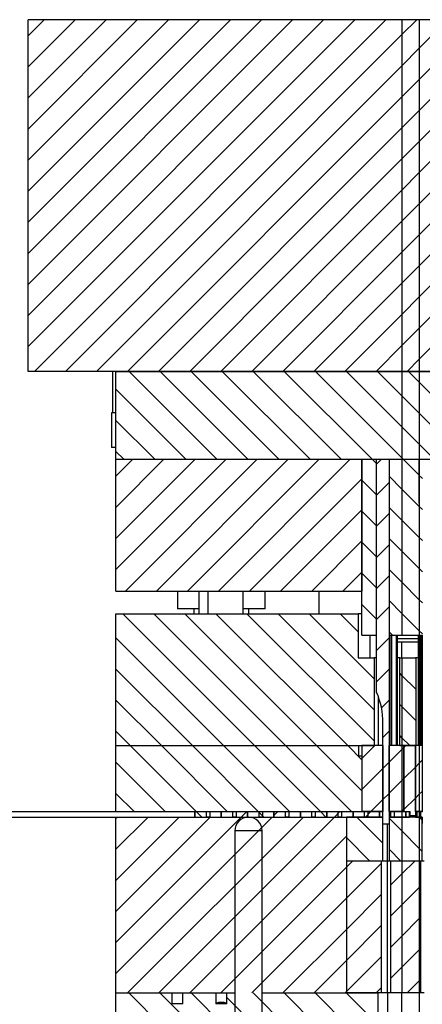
# Model space of a CAD drawing. Header units: inches. Extents: x 1880 to 2363, y -453 to -54.
# Tile 52 of 256: x 1897.63 to 1899.92, y -437.54 to -431.94. Entities that reach past the tile are written whole.
import ezdxf

# ---------------------------------------------------------------- set-up
doc = ezdxf.new("R2010")
doc.units = ezdxf.units.IN
doc.header["$LTSCALE"] = 0.5
doc.header["$MEASUREMENT"] = 0
doc.layers.add('SID-M-F', color=202, linetype='Continuous')
doc.layers.add('SID-M-S', color=105, linetype='Continuous')
pattern_1 = [(135, (1946.33168, -469.47186), (-0.08838835, -0.08838835), [])]
pattern_2 = [(45, (1946.33168, -469.47186), (-0.08838835, 0.08838835), [])]

msp = doc.modelspace()

# ---------------------------------------------------------------- hatches: boundary and pattern name
at = {"layer": 'SID-M-F'}
h = msp.add_hatch(dxfattribs=at)
h.set_pattern_fill('ANSI31', color=256, style=0)
h.set_pattern_definition(pattern_2)
h.paths.add_polyline_path([(1898.69117, -436.47887), (1898.71417, -436.47887), (1898.71417, -436.44737), (1898.69117, -436.44737)], flags=0)
h = msp.add_hatch(dxfattribs=at)
h.set_pattern_fill('ANSI31', color=256, angle=90, style=0)
h.set_pattern_definition(pattern_1)
h.paths.add_polyline_path([(1898.69117, -436.47887), (1898.71417, -436.47887), (1898.71417, -436.44737), (1898.69117, -436.44737)], flags=0)
h = msp.add_hatch(dxfattribs=at)
h.set_pattern_fill('ANSI31', color=256, style=0)
h.set_pattern_definition(pattern_2)
h.paths.add_polyline_path([(1898.99117, -436.47887), (1899.01417, -436.47887), (1899.01417, -436.44737), (1898.99117, -436.44737)], flags=0)
h = msp.add_hatch(dxfattribs=at)
h.set_pattern_fill('ANSI31', color=256, angle=90, style=0)
h.set_pattern_definition(pattern_1)
h.paths.add_polyline_path([(1899.14117, -436.47887), (1899.16417, -436.47887), (1899.16417, -436.44737), (1899.14117, -436.44737)], flags=0)
h = msp.add_hatch(dxfattribs=at)
h.set_pattern_fill('ANSI31', color=256, style=0)
h.set_pattern_definition(pattern_2)
h.paths.add_polyline_path([(1899.29117, -436.47887), (1899.31417, -436.47887), (1899.31417, -436.44737), (1899.29117, -436.44737)], flags=0)
h = msp.add_hatch(dxfattribs=at)
h.set_pattern_fill('ANSI31', color=256, angle=90, style=0)
h.set_pattern_definition(pattern_1)
h.paths.add_polyline_path([(1899.44117, -436.47887), (1899.46417, -436.47887), (1899.46417, -436.44737), (1899.44117, -436.44737)], flags=0)
h = msp.add_hatch(dxfattribs=at)
h.set_pattern_fill('ANSI31', color=256, angle=90, style=0)
h.set_pattern_definition(pattern_1)
h.paths.add_polyline_path([(1899.59117, -436.47887), (1899.61417, -436.47887), (1899.61417, -436.44737), (1899.59117, -436.44737)], flags=0)
h = msp.add_hatch(dxfattribs=at)
h.set_pattern_fill('ANSI31', color=256, angle=90, style=0)
h.set_pattern_definition(pattern_1)
h.paths.add_polyline_path([(1899.80586, -436.44737), (1899.73317, -436.44737), (1899.73317, -436.47887), (1899.80586, -436.47887)], flags=0)
h = msp.add_hatch(dxfattribs=at)
h.set_pattern_fill('ANSI31', color=256, style=0)
h.set_pattern_definition(pattern_2)
h.paths.add_polyline_path([(1899.74117, -436.47887), (1899.76417, -436.47887), (1899.76417, -436.44737), (1899.74117, -436.44737)], flags=0)
h = msp.add_hatch(dxfattribs=at)
h.set_pattern_fill('ANSI31', color=256, angle=90, style=0)
h.set_pattern_definition(pattern_1)
h.paths.add_polyline_path([(1899.82767, -436.44737), (1899.80586, -436.44737), (1899.80586, -436.47887), (1899.82767, -436.47887)], flags=0)
h = msp.add_hatch(dxfattribs=at)
h.set_pattern_fill('ANSI31', color=256, style=0)
h.set_pattern_definition(pattern_2)
h.paths.add_polyline_path([(1899.82767, -436.44737), (1899.82767, -436.47887), (1899.84817, -436.47887), (1899.84817, -436.44737)], flags=0)
h = msp.add_hatch(dxfattribs=at)
h.set_pattern_fill('ANSI31', color=256, style=0)
h.set_pattern_definition(pattern_2)
h.paths.add_polyline_path([(1899.90484, -436.44737), (1899.88317, -436.44737), (1899.88317, -436.47887), (1899.90484, -436.47887)], flags=0)
h = msp.add_hatch(dxfattribs=at)
h.set_pattern_fill('ANSI31', color=256, style=0)
h.set_pattern_definition(pattern_2)
h.paths.add_polyline_path([(1899.89117, -436.47887), (1899.90484, -436.47887), (1899.90484, -436.44737), (1899.89117, -436.44737)], flags=0)
h = msp.add_hatch(dxfattribs=at)
h.set_pattern_fill('ANSI31', color=256, style=0)
h.set_pattern_definition(pattern_2)
h.paths.add_polyline_path([(1899.92217, -436.44737), (1899.90484, -436.44737), (1899.90484, -436.47887), (1899.92217, -436.47887)], flags=0)
h = msp.add_hatch(dxfattribs=at)
h.set_pattern_fill('ANSI31', color=256, style=0)
h.set_pattern_definition(pattern_2)
h.paths.add_polyline_path([(1899.90484, -436.47887), (1899.91417, -436.47887), (1899.91417, -436.44737), (1899.90484, -436.44737)], flags=0)

# ---------------------------------------------------------------- linework, layer by layer
at = {"layer": 'SID-M-F', "linetype": 'Continuous'}
for p, q in [((1897.67767, -432.03562), (1897.76942, -431.94387)), ((1897.67767, -432.2124), (1897.9462, -431.94387)), ((1897.67767, -432.38918), (1898.12297, -431.94387)), ((1897.67767, -432.56595), (1898.29975, -431.94387)), ((1897.67767, -432.74273), (1898.47653, -431.94387)), ((1897.67767, -432.91951), (1898.6533, -431.94387)), ((1897.67767, -433.09628), (1898.83008, -431.94387)), ((1897.67767, -433.27306), (1899.00686, -431.94387)), ((1897.67767, -433.44984), (1899.18363, -431.94387)), ((1897.67767, -433.62661), (1899.36041, -431.94387)), ((1897.67767, -433.80339), (1899.53719, -431.94387)), ((1897.71396, -433.94387), (1899.71396, -431.94387)), ((1899.80586, -432.02875), (1899.89074, -431.94387)), ((1899.90484, -432.10655), (1900.06752, -431.94387)), ((1899.90484, -432.28332), (1900.24429, -431.94387)), ((1899.90484, -432.4601), (1900.42107, -431.94387)), ((1899.90484, -432.63688), (1900.59785, -431.94387)), ((1899.90484, -432.81365), (1900.77462, -431.94387)), ((1899.90484, -432.99043), (1900.9514, -431.94387)), ((1899.90484, -433.16721), (1901.12818, -431.94387)), ((1899.90484, -433.34398), (1901.30495, -431.94387)), ((1899.90484, -433.52076), (1901.48173, -431.94387)), ((1899.90484, -433.69754), (1901.65851, -431.94387)), ((1899.90484, -433.87431), (1901.83528, -431.94387)), ((1897.89074, -433.94387), (1899.80586, -432.02875)), ((1899.80586, -432.20553), (1899.90484, -432.10655)), ((1898.06752, -433.94387), (1899.80586, -432.20553)), ((1899.80586, -432.3823), (1899.90484, -432.28332)), ((1898.24429, -433.94387), (1899.80586, -432.3823)), ((1899.80586, -432.55908), (1899.90484, -432.4601)), ((1898.42107, -433.94387), (1899.80586, -432.55908)), ((1899.80586, -432.73586), (1899.90484, -432.63688)), ((1898.59785, -433.94387), (1899.80586, -432.73586)), ((1899.80586, -432.91263), (1899.90484, -432.81365)), ((1898.77462, -433.94387), (1899.80586, -432.91263)), ((1899.80586, -433.08941), (1899.90484, -432.99043)), ((1898.9514, -433.94387), (1899.80586, -433.08941)), ((1899.80586, -433.26619), (1899.90484, -433.16721)), ((1899.12818, -433.94387), (1899.80586, -433.26619)), ((1899.80586, -433.44296), (1899.90484, -433.34398)), ((1899.30495, -433.94387), (1899.80586, -433.44296)), ((1899.80586, -433.61974), (1899.90484, -433.52076)), ((1899.48173, -433.94387), (1899.80586, -433.61974)), ((1899.80586, -433.79652), (1899.90484, -433.69754)), ((1899.65851, -433.94387), (1899.80586, -433.79652)), ((1899.83528, -433.94387), (1899.90484, -433.87431)), ((1898.75255, -434.44387), (1898.25255, -433.94387)), ((1898.92933, -434.44387), (1898.42933, -433.94387)), ((1899.1061, -434.44387), (1898.6061, -433.94387)), ((1899.28288, -434.44387), (1898.78288, -433.94387)), ((1899.45966, -434.44387), (1898.95966, -433.94387)), ((1899.63643, -434.44387), (1899.13643, -433.94387)), ((1899.80586, -434.43652), (1899.31321, -433.94387)), ((1899.80586, -434.25974), (1899.48999, -433.94387)), ((1899.80586, -434.08297), (1899.66676, -433.94387)), ((1899.90484, -434.00517), (1899.84354, -433.94387)), ((1900.34354, -434.44387), (1899.90484, -434.00517)), ((1898.57577, -434.44387), (1898.17767, -434.04576)), ((1899.90484, -434.18195), (1899.80586, -434.08297)), ((1900.16676, -434.44387), (1899.90484, -434.18195)), ((1898.399, -434.44387), (1898.17767, -434.22254)), ((1899.90484, -434.35872), (1899.80586, -434.25974)), ((1899.98999, -434.44387), (1899.90484, -434.35872)), ((1898.22222, -434.44387), (1898.17767, -434.39932)), ((1898.17767, -434.54083), (1898.27462, -434.44387)), ((1898.17767, -434.7176), (1898.4514, -434.44387)), ((1898.17767, -434.89438), (1898.62818, -434.44387)), ((1898.17767, -435.07116), (1898.80495, -434.44387)), ((1898.23173, -435.19387), (1898.98173, -434.44387)), ((1898.40851, -435.19387), (1899.15851, -434.44387)), ((1898.58528, -435.19387), (1899.33528, -434.44387)), ((1898.76206, -435.19387), (1899.51206, -434.44387)), ((1899.66117, -434.4686), (1899.63643, -434.44387)), ((1899.66117, -434.47154), (1899.68884, -434.44387)), ((1899.81321, -434.44387), (1899.80586, -434.43652)), ((1899.90174, -434.5324), (1899.81321, -434.44387)), ((1899.92217, -434.55283), (1899.90484, -434.5355)), ((1898.93884, -435.19387), (1899.57767, -434.55504)), ((1899.66117, -434.64538), (1899.57767, -434.56188)), ((1899.66117, -434.64832), (1899.73317, -434.57632)), ((1899.80586, -434.6133), (1899.73317, -434.5406)), ((1899.90484, -434.71228), (1899.80586, -434.6133)), ((1899.11561, -435.19387), (1899.57767, -434.73182)), ((1899.66117, -434.82216), (1899.57767, -434.73866)), ((1899.66117, -434.82509), (1899.73317, -434.75309)), ((1899.80586, -434.79007), (1899.73317, -434.71738)), ((1899.92217, -434.7296), (1899.90484, -434.71228)), ((1899.90484, -434.88905), (1899.80586, -434.79007)), ((1899.29239, -435.19387), (1899.57767, -434.90859)), ((1899.66117, -434.99893), (1899.57767, -434.91543)), ((1899.80586, -434.96685), (1899.73317, -434.89416)), ((1899.92217, -434.90638), (1899.90484, -434.88905)), ((1899.66117, -435.00187), (1899.73317, -434.92987)), ((1899.90484, -435.06583), (1899.80586, -434.96685)), ((1899.46917, -435.19387), (1899.57767, -435.08537)), ((1899.66117, -435.17571), (1899.57767, -435.09221)), ((1899.80586, -435.14363), (1899.73317, -435.07093)), ((1899.92217, -435.08316), (1899.90484, -435.06583)), ((1899.66117, -435.17865), (1899.73317, -435.10665)), ((1899.90484, -435.24261), (1899.80586, -435.14363)), ((1899.80586, -435.3204), (1899.73317, -435.24771)), ((1899.92217, -435.25993), (1899.90484, -435.24261)), ((1899.66117, -435.35249), (1899.57767, -435.26899)), ((1899.66117, -435.35542), (1899.73317, -435.28342)), ((1899.90484, -435.41938), (1899.80586, -435.3204)), ((1898.96684, -436.07237), (1898.21684, -435.32237)), ((1899.14362, -436.07237), (1898.39362, -435.32237)), ((1899.32039, -436.07237), (1898.57039, -435.32237)), ((1899.49717, -436.07237), (1898.74717, -435.32237)), ((1899.64767, -436.04609), (1898.92395, -435.32237)), ((1899.64767, -435.86932), (1899.10072, -435.32237)), ((1899.64767, -435.69254), (1899.2775, -435.32237)), ((1899.55767, -435.42576), (1899.45428, -435.32237)), ((1899.75255, -435.44387), (1899.73317, -435.42449)), ((1899.92217, -435.43671), (1899.90484, -435.41938)), ((1898.79006, -436.07237), (1898.17767, -435.45998)), ((1899.66117, -435.5322), (1899.73317, -435.4602)), ((1899.88417, -435.57549), (1899.88105, -435.57237)), ((1898.61329, -436.07237), (1898.17767, -435.63675)), ((1899.66117, -435.70898), (1899.73317, -435.63698)), ((1899.80586, -435.67396), (1899.79317, -435.66126)), ((1899.88417, -435.75226), (1899.80586, -435.67396)), ((1898.43651, -436.07237), (1898.17767, -435.81353)), ((1899.68947, -435.85745), (1899.73317, -435.81375)), ((1899.80586, -435.85073), (1899.79317, -435.83804)), ((1899.88417, -435.92904), (1899.80586, -435.85073)), ((1898.25973, -436.07237), (1898.17767, -435.99031)), ((1899.69817, -436.02553), (1899.73317, -435.99053)), ((1899.80586, -436.02751), (1899.79317, -436.01482)), ((1899.85072, -436.07237), (1899.80586, -436.02751)), ((1898.63473, -436.44737), (1898.25973, -436.07237)), ((1898.81151, -436.44737), (1898.43651, -436.07237)), ((1898.98829, -436.44737), (1898.61329, -436.07237)), ((1899.16506, -436.44737), (1898.79006, -436.07237)), ((1899.34184, -436.44737), (1898.96684, -436.07237)), ((1899.51862, -436.44737), (1899.14362, -436.07237)), ((1899.57767, -436.32965), (1899.32039, -436.07237)), ((1899.57767, -436.15287), (1899.49717, -436.07237)), ((1899.57767, -436.14603), (1899.65132, -436.07237)), ((1899.73367, -436.16681), (1899.80586, -436.09461)), ((1899.80586, -436.09461), (1899.81767, -436.08281)), ((1899.81767, -436.08281), (1899.8281, -436.07237)), ((1899.90484, -436.17241), (1899.92167, -436.15558)), ((1898.45796, -436.44737), (1898.17767, -436.16708)), ((1899.57767, -436.32281), (1899.69767, -436.20281)), ((1899.69817, -436.20231), (1899.73317, -436.16731)), ((1899.81767, -436.25958), (1899.88267, -436.19458)), ((1899.88267, -436.19458), (1899.90484, -436.17241)), ((1899.73367, -436.34358), (1899.80586, -436.27139)), ((1899.80586, -436.27139), (1899.81767, -436.25958)), ((1898.28118, -436.44737), (1898.17767, -436.34386)), ((1899.62988, -436.44737), (1899.69767, -436.37958)), ((1899.69817, -436.37908), (1899.73317, -436.34408)), ((1899.81767, -436.43636), (1899.88267, -436.37136)), ((1899.88267, -436.37136), (1899.90484, -436.34919)), ((1899.90484, -436.34919), (1899.92167, -436.33236)), ((1899.80665, -436.44737), (1899.81767, -436.43636)), ((1898.17767, -436.48537), (1898.18417, -436.47887)), ((1898.17767, -436.66215), (1898.36094, -436.47887)), ((1898.17767, -436.83892), (1898.53772, -436.47887)), ((1898.17767, -437.0157), (1898.7145, -436.47887)), ((1898.17767, -437.19248), (1898.89127, -436.47887)), ((1898.17767, -437.36925), (1899.06805, -436.47887)), ((1898.24483, -437.47887), (1899.24483, -436.47887)), ((1898.4216, -437.47887), (1899.4216, -436.47887)), ((1898.66623, -436.47887), (1898.63473, -436.44737)), ((1898.84301, -436.47887), (1898.84117, -436.47703)), ((1898.89127, -436.47887), (1898.92277, -436.44737)), ((1899.01978, -436.47887), (1898.98829, -436.44737)), ((1899.07767, -436.46925), (1899.09955, -436.44737)), ((1899.37334, -436.47887), (1899.34184, -436.44737)), ((1899.4216, -436.47887), (1899.4531, -436.44737)), ((1899.696, -436.62475), (1899.55011, -436.47887)), ((1899.59838, -436.47887), (1899.62988, -436.44737)), ((1899.69817, -436.45015), (1899.69539, -436.44737)), ((1899.80586, -436.55784), (1899.73534, -436.48732)), ((1899.90484, -436.48004), (1899.90367, -436.47887)), ((1899.92, -436.4952), (1899.90484, -436.48004)), ((1898.59838, -437.47887), (1899.49017, -436.58708)), ((1899.62334, -436.72887), (1899.49017, -436.5957)), ((1899.90484, -436.65682), (1899.80586, -436.55784)), ((1899.80011, -436.72887), (1899.73534, -436.66409)), ((1899.92, -436.67198), (1899.90484, -436.65682)), ((1898.77516, -437.47887), (1899.49017, -436.76386)), ((1899.49017, -436.76386), (1899.52516, -436.72887)), ((1899.49017, -436.94064), (1899.68817, -436.74264)), ((1899.80586, -436.80172), (1899.87871, -436.72887)), ((1899.74317, -436.86441), (1899.80586, -436.80172)), ((1899.80586, -436.9785), (1899.90484, -436.87952)), ((1899.90484, -436.87952), (1899.91217, -436.87219)), ((1898.95193, -437.47887), (1899.49017, -436.94064)), ((1899.49017, -437.11741), (1899.68817, -436.91941)), ((1899.74317, -437.04119), (1899.80586, -436.9785)), ((1899.80586, -437.15528), (1899.90484, -437.05629)), ((1899.90484, -437.05629), (1899.91217, -437.04897)), ((1899.49017, -437.29419), (1899.68817, -437.09619)), ((1899.12871, -437.47887), (1899.49017, -437.11741)), ((1899.74317, -437.21797), (1899.80586, -437.15528)), ((1899.49017, -437.47097), (1899.68817, -437.27297)), ((1899.80586, -437.33205), (1899.90484, -437.23307)), ((1899.90484, -437.23307), (1899.91217, -437.22574)), ((1899.30549, -437.47887), (1899.49017, -437.29419)), ((1899.74317, -437.39474), (1899.80586, -437.33205)), ((1899.83582, -437.47887), (1899.90484, -437.40985)), ((1899.90484, -437.40985), (1899.91217, -437.40252)), ((1898.75202, -437.97887), (1898.25202, -437.47887)), ((1898.92879, -437.97887), (1898.42879, -437.47887)), ((1899.10557, -437.97887), (1898.60557, -437.47887)), ((1899.28235, -437.97887), (1898.80892, -437.50544)), ((1899.45912, -437.97887), (1898.95912, -437.47887)), ((1899.6359, -437.97887), (1899.1359, -437.47887)), ((1899.66817, -437.83436), (1899.31268, -437.47887)), ((1899.48226, -437.47887), (1899.49017, -437.47097)), ((1899.66817, -437.65758), (1899.48945, -437.47887)), ((1899.65904, -437.47887), (1899.68817, -437.44974)), ((1899.66817, -437.48081), (1899.66623, -437.47887))]:
    msp.add_line(p, q, dxfattribs=at)
at = {"layer": 'SID-M-S'}
for p, q in [((1899.80586, -431.94387), (1897.67767, -431.94387)), ((1897.67767, -433.94387), (1897.67767, -431.94387)), ((1899.80586, -431.94387), (1899.80586, -433.94387)), ((1899.90484, -431.94387), (1899.80586, -431.94387)), ((1899.90484, -431.94387), (1899.90484, -433.94387)), ((1903.46701, -431.94387), (1899.90484, -431.94387)), ((1899.80586, -433.94387), (1897.67767, -433.94387)), ((1898.15803, -433.94387), (1898.15803, -434.18009)), ((1898.17767, -433.94387), (1899.80586, -433.94387)), ((1898.17767, -434.44387), (1898.17767, -433.94387)), ((1899.80586, -433.94387), (1899.90484, -433.94387)), ((1899.80586, -433.94387), (1899.80586, -434.44387)), ((1899.90484, -433.94387), (1899.80586, -433.94387)), ((1899.90484, -433.94387), (1899.90484, -434.44387)), ((1899.90484, -433.94387), (1903.46701, -433.94387)), ((1903.46701, -433.94387), (1899.90484, -433.94387)), ((1898.15293, -434.18009), (1898.15293, -434.37694)), ((1898.17767, -434.18009), (1898.15293, -434.18009)), ((1898.17767, -434.37694), (1898.15293, -434.37694)), ((1898.17767, -434.44387), (1899.57767, -434.44387)), ((1898.17767, -435.19387), (1898.17767, -434.44387)), ((1898.17767, -434.44387), (1899.80586, -434.44387)), ((1899.57767, -435.44387), (1899.57767, -434.44387)), ((1899.57767, -434.44387), (1899.66117, -434.44387)), ((1899.57767, -434.44387), (1899.57767, -435.19387)), ((1899.66117, -435.44387), (1899.66117, -434.44387)), ((1899.66117, -434.44387), (1899.73317, -434.44387)), ((1899.66117, -435.76779), (1899.66117, -434.44387)), ((1899.73317, -434.44387), (1899.73317, -435.44387)), ((1899.73317, -434.44387), (1899.80586, -434.44387)), ((1899.73317, -434.44387), (1899.73317, -436.51955)), ((1899.80586, -434.44387), (1899.80586, -435.44387)), ((1899.80586, -434.44387), (1899.90174, -434.44387)), ((1899.80586, -434.44387), (1899.90484, -434.44387)), ((1899.90174, -434.44387), (1899.90174, -434.69387)), ((1899.90484, -434.44387), (1899.92217, -434.44387)), ((1899.90484, -434.44387), (1899.90484, -434.69387)), ((1899.90484, -434.44387), (1903.46701, -434.44387)), ((1899.90484, -434.69387), (1899.90174, -434.69387)), ((1899.90484, -434.69387), (1899.90484, -435.44387)), ((1898.17767, -435.19387), (1899.57767, -435.19387)), ((1898.52767, -435.19387), (1898.52767, -435.29387)), ((1898.65267, -435.32237), (1898.65267, -435.19387)), ((1898.70267, -435.32237), (1898.70267, -435.19387)), ((1898.90267, -435.32237), (1898.90267, -435.19387)), ((1899.02767, -435.29387), (1899.02767, -435.19387)), ((1899.33392, -435.32237), (1899.33392, -435.19387)), ((1898.65267, -435.29387), (1898.52767, -435.29387)), ((1898.62167, -435.29387), (1898.62167, -435.32237)), ((1899.02767, -435.29387), (1898.90267, -435.29387)), ((1898.93367, -435.32237), (1898.93367, -435.29387)), ((1898.17767, -436.07237), (1898.17767, -435.32237)), ((1898.17767, -435.32237), (1899.55767, -435.32237)), ((1899.55767, -435.32237), (1899.55767, -435.57237)), ((1899.57767, -435.32237), (1899.55767, -435.32237)), ((1899.57767, -435.44387), (1899.66117, -435.44387)), ((1899.625, -435.57237), (1899.625, -435.44387)), ((1899.73317, -435.44387), (1899.80586, -435.44387)), ((1899.73347, -435.44387), (1899.73347, -436.44737)), ((1899.74207, -435.44387), (1899.74207, -436.07237)), ((1899.74676, -435.44387), (1899.74676, -436.07237)), ((1899.77317, -435.44387), (1899.77317, -436.07237)), ((1899.77817, -435.44387), (1899.77817, -436.07237)), ((1899.89917, -435.46487), (1899.77817, -435.46487)), ((1899.89917, -435.48387), (1899.77817, -435.48387)), ((1899.80586, -435.44387), (1899.90484, -435.44387)), ((1899.80586, -435.57237), (1899.80586, -435.48387)), ((1899.89917, -435.44387), (1899.89917, -436.07237)), ((1899.90114, -435.44387), (1899.90114, -436.07237)), ((1899.90484, -435.44387), (1899.92217, -435.44387)), ((1899.90484, -435.44387), (1899.90484, -436.07237)), ((1899.91028, -435.44387), (1899.91028, -436.07237)), ((1899.91327, -435.44387), (1899.91327, -436.07237)), ((1899.92186, -435.44387), (1899.92186, -436.44737)), ((1899.55767, -435.57237), (1899.64767, -435.57237)), ((1899.64767, -435.57237), (1899.64767, -436.07237)), ((1899.66117, -435.57237), (1899.64767, -435.57237)), ((1899.79317, -435.57237), (1899.77817, -435.57237)), ((1899.79317, -435.57237), (1899.80586, -435.57237)), ((1899.79317, -436.07237), (1899.79317, -435.57237)), ((1899.80586, -435.57237), (1899.88417, -435.57237)), ((1899.80586, -435.57237), (1899.80586, -436.07237)), ((1899.88417, -435.57237), (1899.88417, -436.07237)), ((1899.89917, -435.57237), (1899.88417, -435.57237)), ((1899.67267, -436.07237), (1899.67267, -435.79669)), ((1899.69817, -436.51955), (1899.69817, -435.94387)), ((1898.17767, -436.07237), (1899.64767, -436.07237)), ((1898.17767, -436.07237), (1899.55908, -436.07237)), ((1898.17767, -436.44737), (1898.17767, -436.07237)), ((1899.55908, -436.07237), (1899.55908, -436.13237)), ((1899.57767, -436.07237), (1899.57767, -436.44737)), ((1899.69767, -436.07237), (1899.57767, -436.07237)), ((1899.69767, -436.07237), (1899.69767, -436.44737)), ((1899.69817, -436.07237), (1899.69767, -436.07237)), ((1899.73367, -436.44737), (1899.73367, -436.07237)), ((1899.80586, -436.07237), (1899.73367, -436.07237)), ((1899.79317, -436.07237), (1899.80586, -436.07237)), ((1899.80586, -436.07237), (1899.80586, -436.44737)), ((1899.81767, -436.07237), (1899.80586, -436.07237)), ((1899.80586, -436.07237), (1899.88417, -436.07237)), ((1899.81767, -436.07237), (1899.81767, -436.44737)), ((1899.88267, -436.07237), (1899.81767, -436.07237)), ((1899.81767, -436.44737), (1899.81767, -436.07237)), ((1899.88267, -436.44737), (1899.88267, -436.07237)), ((1899.90484, -436.07237), (1899.88267, -436.07237)), ((1899.88267, -436.07237), (1899.88267, -436.46937)), ((1899.90484, -436.07237), (1899.90484, -436.44737)), ((1899.92167, -436.07237), (1899.90484, -436.07237)), ((1899.92167, -436.07237), (1899.92167, -436.44737)), ((1899.57767, -436.13237), (1899.55908, -436.13237)), ((1899.57767, -436.13237), (1899.57767, -436.44737)), ((1894.62767, -436.44737), (1898.62767, -436.44737)), ((1894.62767, -436.47887), (1898.62767, -436.47887)), ((1898.17767, -436.44737), (1899.57767, -436.44737)), ((1898.17767, -436.47887), (1899.49017, -436.47887)), ((1898.17767, -437.47887), (1898.17767, -436.47887)), ((1898.62767, -436.44737), (1898.62767, -436.47887)), ((1898.62767, -436.47887), (1898.62767, -436.44737)), ((1898.62767, -436.44737), (1898.77767, -436.44737)), ((1898.62767, -436.47887), (1898.77767, -436.47887)), ((1898.69117, -436.44737), (1898.69117, -436.47887)), ((1898.69117, -436.44737), (1898.71417, -436.44737)), ((1898.69117, -436.44737), (1898.69117, -436.47887)), ((1898.69117, -436.44737), (1898.71417, -436.44737)), ((1898.71417, -436.47887), (1898.69117, -436.47887)), ((1898.71417, -436.47887), (1898.69117, -436.47887)), ((1898.71417, -436.47887), (1898.71417, -436.44737)), ((1898.71417, -436.47887), (1898.71417, -436.44737)), ((1898.77767, -436.47887), (1898.77767, -436.44737)), ((1898.77767, -436.44737), (1898.92767, -436.44737)), ((1898.77767, -436.44737), (1898.77767, -436.47887)), ((1898.77767, -436.47887), (1898.92767, -436.47887)), ((1898.84117, -436.44737), (1898.86417, -436.44737)), ((1898.84117, -436.44737), (1898.84117, -436.47887)), ((1898.86417, -436.47887), (1898.84117, -436.47887)), ((1898.86417, -436.47887), (1898.86417, -436.44737)), ((1898.92767, -436.44737), (1899.07767, -436.44737)), ((1898.92767, -436.47887), (1898.92767, -436.44737)), ((1898.92767, -436.44737), (1898.92767, -436.47887)), ((1898.92767, -436.47887), (1899.07767, -436.47887)), ((1898.99117, -436.44737), (1899.01417, -436.44737)), ((1898.99117, -436.44737), (1898.99117, -436.47887)), ((1899.01417, -436.47887), (1898.99117, -436.47887)), ((1899.01417, -436.47887), (1899.01417, -436.44737)), ((1899.07767, -436.47887), (1899.07767, -436.44737)), ((1899.07767, -436.44737), (1899.22767, -436.44737)), ((1899.07767, -436.44737), (1899.07767, -436.47887)), ((1899.07767, -436.47887), (1899.22767, -436.47887)), ((1899.14117, -436.44737), (1899.14117, -436.47887)), ((1899.14117, -436.44737), (1899.16417, -436.44737)), ((1899.16417, -436.47887), (1899.14117, -436.47887)), ((1899.16417, -436.47887), (1899.16417, -436.44737)), ((1899.22767, -436.47887), (1899.22767, -436.44737)), ((1899.22767, -436.44737), (1899.37767, -436.44737)), ((1899.22767, -436.44737), (1899.22767, -436.47887)), ((1899.22767, -436.47887), (1899.37767, -436.47887)), ((1899.29117, -436.44737), (1899.31417, -436.44737)), ((1899.29117, -436.44737), (1899.29117, -436.47887)), ((1899.31417, -436.47887), (1899.29117, -436.47887)), ((1899.31417, -436.47887), (1899.31417, -436.44737)), ((1899.37767, -436.47887), (1899.37767, -436.44737)), ((1899.37767, -436.44737), (1899.52767, -436.44737)), ((1899.37767, -436.44737), (1899.37767, -436.47887)), ((1899.37767, -436.47887), (1899.52767, -436.47887)), ((1899.44117, -436.44737), (1899.44117, -436.47887)), ((1899.44117, -436.44737), (1899.46417, -436.44737)), ((1899.46417, -436.47887), (1899.44117, -436.47887)), ((1899.46417, -436.47887), (1899.46417, -436.44737)), ((1899.49017, -436.47887), (1899.49017, -436.72887)), ((1899.696, -436.47887), (1899.49017, -436.47887)), ((1899.49017, -436.47887), (1899.49017, -437.47887)), ((1899.52767, -436.44737), (1899.67767, -436.44737)), ((1899.52767, -436.47887), (1899.52767, -436.44737)), ((1899.52767, -436.44737), (1899.52767, -436.47887)), ((1899.52767, -436.47887), (1899.67767, -436.47887)), ((1899.69767, -436.44737), (1899.57767, -436.44737)), ((1899.59117, -436.44737), (1899.61417, -436.44737)), ((1899.59117, -436.44737), (1899.59117, -436.47887)), ((1899.61417, -436.47887), (1899.59117, -436.47887)), ((1899.61417, -436.47887), (1899.61417, -436.44737)), ((1899.67767, -436.44737), (1899.69817, -436.44737)), ((1899.67767, -436.47887), (1899.67767, -436.44737)), ((1899.67767, -436.44737), (1899.67767, -436.47887)), ((1899.67767, -436.47887), (1899.69817, -436.47887)), ((1899.696, -436.47887), (1899.696, -436.72887)), ((1899.69817, -436.47887), (1899.69817, -436.44737)), ((1899.73317, -436.44737), (1899.73317, -436.47887)), ((1899.73317, -436.44737), (1899.80586, -436.44737)), ((1899.73317, -436.47887), (1899.80586, -436.47887)), ((1899.73347, -436.47887), (1899.73347, -436.51577)), ((1899.80586, -436.44737), (1899.73367, -436.44737)), ((1899.73534, -436.72887), (1899.73534, -436.47887)), ((1899.80586, -436.47887), (1899.73534, -436.47887)), ((1899.74117, -436.44737), (1899.74117, -436.47887)), ((1899.74117, -436.44737), (1899.76417, -436.44737)), ((1899.76417, -436.47887), (1899.74117, -436.47887)), ((1899.76417, -436.47887), (1899.76417, -436.44737)), ((1899.80586, -436.44737), (1899.80586, -436.47887)), ((1899.80586, -436.44737), (1899.82767, -436.44737)), ((1899.81767, -436.44737), (1899.80586, -436.44737)), ((1899.80586, -436.47887), (1899.82767, -436.47887)), ((1899.80586, -436.47887), (1899.80586, -436.72887)), ((1899.90484, -436.47887), (1899.80586, -436.47887)), ((1899.81767, -436.44737), (1899.85267, -436.44737)), ((1899.82767, -436.44737), (1899.84817, -436.44737)), ((1899.82767, -436.47887), (1899.82767, -436.44737)), ((1899.82767, -436.44737), (1899.82767, -436.47887)), ((1899.82767, -436.47887), (1899.84817, -436.47887)), ((1899.84817, -436.47887), (1899.84817, -436.44737)), ((1899.85267, -436.46937), (1899.85267, -436.44737)), ((1899.87967, -436.47237), (1899.85567, -436.47237)), ((1899.87317, -436.47237), (1899.87317, -436.47887)), ((1899.90484, -436.44737), (1899.88267, -436.44737)), ((1899.88317, -436.44737), (1899.88317, -436.47887)), ((1899.88317, -436.44737), (1899.90484, -436.44737)), ((1899.88317, -436.47887), (1899.90484, -436.47887)), ((1899.89117, -436.44737), (1899.89117, -436.47887)), ((1899.89117, -436.44737), (1899.90484, -436.44737)), ((1899.90484, -436.47887), (1899.89117, -436.47887)), ((1899.90484, -436.44737), (1899.90484, -436.47887)), ((1899.90484, -436.44737), (1899.91417, -436.44737)), ((1899.90484, -436.44737), (1899.90484, -436.47887)), ((1899.90484, -436.44737), (1899.92217, -436.44737)), ((1899.92167, -436.44737), (1899.90484, -436.44737)), ((1899.91417, -436.47887), (1899.90484, -436.47887)), ((1899.90484, -436.47887), (1899.92217, -436.47887)), ((1899.90484, -436.47887), (1899.90484, -436.72887)), ((1899.92, -436.47887), (1899.90484, -436.47887)), ((1899.91417, -436.47887), (1899.91417, -436.44737)), ((1899.92, -436.47887), (1899.92, -436.72887)), ((1899.92186, -436.47887), (1899.92186, -436.51612)), ((1899.73317, -436.51955), (1899.69817, -436.51955)), ((1899.72317, -436.72887), (1899.72317, -436.51955)), ((1899.73317, -436.51593), (1899.73347, -436.51577)), ((1899.73347, -436.51577), (1899.73534, -436.51531)), ((1899.92, -436.51566), (1899.92186, -436.51612)), ((1899.92186, -436.51612), (1899.92217, -436.51627)), ((1898.85467, -436.55687), (1898.85467, -438.22887)), ((1899.01067, -436.55687), (1898.85467, -436.55687)), ((1899.01067, -438.22887), (1899.01067, -436.55687)), ((1899.49017, -436.72887), (1899.49017, -437.47887)), ((1899.68817, -436.72887), (1899.49017, -436.72887)), ((1899.696, -436.72887), (1899.49017, -436.72887)), ((1899.68817, -436.72887), (1899.68817, -437.47887)), ((1899.72317, -436.72887), (1899.696, -436.72887)), ((1899.72317, -437.47887), (1899.72317, -436.72887)), ((1899.73534, -436.72887), (1899.72317, -436.72887)), ((1899.80586, -436.72887), (1899.73534, -436.72887)), ((1899.74317, -437.47887), (1899.74317, -436.72887)), ((1899.80586, -436.72887), (1899.74317, -436.72887)), ((1899.80586, -436.72887), (1899.80586, -437.47887)), ((1899.90484, -436.72887), (1899.80586, -436.72887)), ((1899.90484, -436.72887), (1899.80586, -436.72887)), ((1899.90484, -436.72887), (1899.90484, -437.47887)), ((1899.91217, -436.72887), (1899.90484, -436.72887)), ((1899.92, -436.72887), (1899.90484, -436.72887)), ((1899.91217, -436.72887), (1899.91217, -437.47887)), ((1899.93217, -436.72887), (1899.92, -436.72887)), ((1898.17767, -437.47887), (1898.85467, -437.47887)), ((1898.17767, -437.47887), (1898.49642, -437.47887)), ((1898.17767, -437.97887), (1898.17767, -437.47887)), ((1898.49642, -437.47887), (1898.49642, -437.54137)), ((1898.55892, -437.54137), (1898.55892, -437.47887)), ((1898.55892, -437.47887), (1898.74642, -437.47887)), ((1898.74642, -437.47887), (1898.74642, -437.54137)), ((1898.80892, -437.54137), (1898.80892, -437.47887)), ((1898.80892, -437.47887), (1898.85467, -437.47887)), ((1899.01067, -437.47887), (1899.49017, -437.47887)), ((1899.01067, -437.47887), (1899.66817, -437.47887)), ((1899.68817, -437.47887), (1899.49017, -437.47887)), ((1899.66817, -437.47887), (1899.66817, -437.97887)), ((1899.72317, -437.47887), (1899.68817, -437.47887)), ((1899.74317, -437.47887), (1899.72317, -437.47887)), ((1899.72317, -437.47887), (1899.72317, -437.97887)), ((1899.80586, -437.47887), (1899.74317, -437.47887)), ((1899.90484, -437.47887), (1899.80586, -437.47887)), ((1899.80586, -437.61785), (1899.80586, -437.47887)), ((1899.91217, -437.47887), (1899.90484, -437.47887)), ((1899.90484, -437.47887), (1899.90484, -437.97887)), ((1899.93217, -437.47887), (1899.91217, -437.47887)), ((1898.55892, -437.54137), (1898.49642, -437.54137)), ((1898.80892, -437.54137), (1898.74642, -437.54137))]:
    msp.add_line(p, q, dxfattribs=at)
for centre, radius, start, end in [((1899.26067, -435.94387), 0.4375, 0, 23.73334), ((1898.93267, -436.55687), 0.078, 0, 180), ((1899.85567, -436.46937), 0.003, 180, 270), ((1899.87967, -436.46937), 0.003, 270, 0)]:
    msp.add_arc(centre, radius, start, end, dxfattribs=at)
msp.add_ellipse((1898.77767, -437.54137), major_axis=(0.03125, 0), ratio=0.2679492, start_param=0, end_param=3.1415927, dxfattribs=at)

doc.saveas('drawing.dxf')
